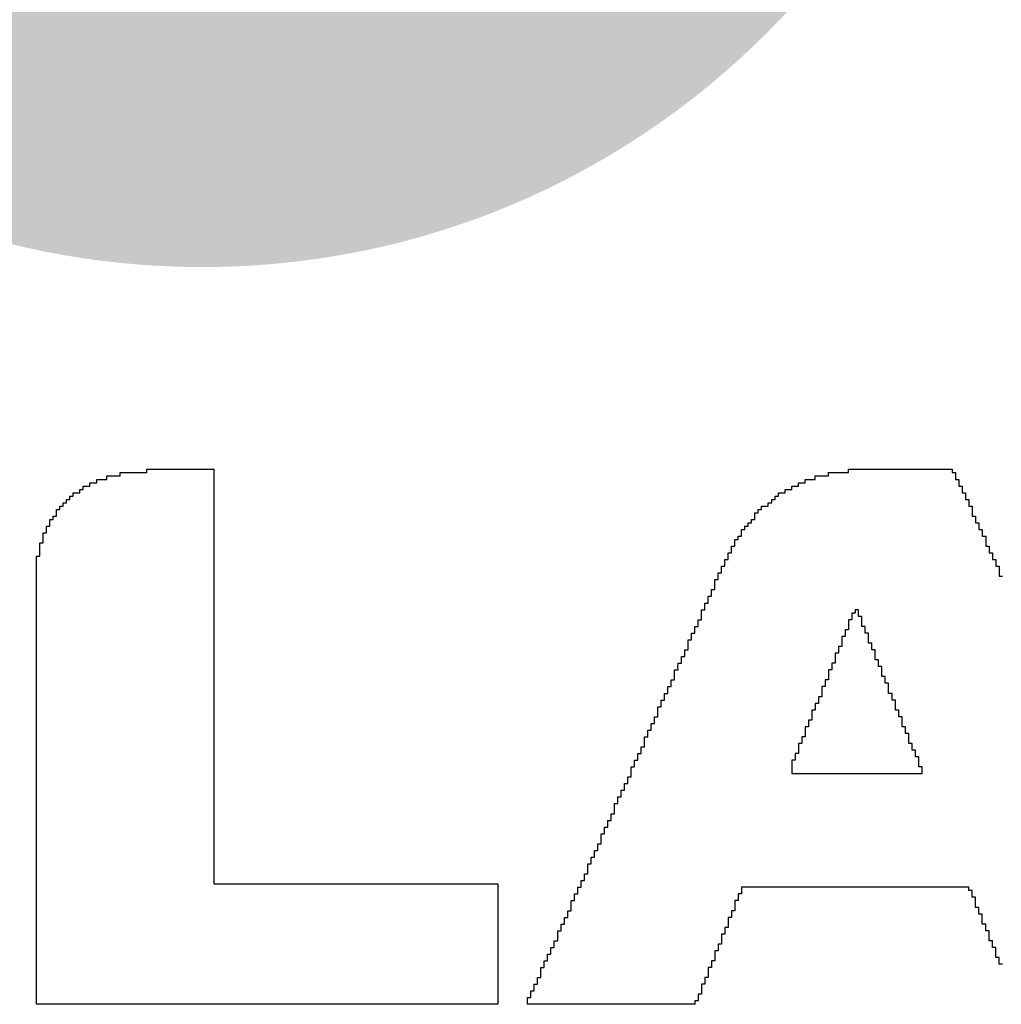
# Model space of a CAD drawing. Header units: millimetres. Extents: x -1.67 to 3.42, y -2.81 to 3.27.
# Tile 19 of 37: x 0.85 to 0.98, y 0.41 to 0.55. Entities that reach past the tile are written whole.
import ezdxf

# ---------------------------------------------------------------- set-up
doc = ezdxf.new("R2010")
doc.units = ezdxf.units.MM
doc.header["$MEASUREMENT"] = 0
doc.layers.add('TopOverlay', color=2, linetype='Continuous')
doc.layers.add('TopSolder', color=216, linetype='Continuous')

msp = doc.modelspace()

# ---------------------------------------------------------------- hatches: boundary and pattern name
at = {"layer": 'TopSolder'}
h = msp.add_hatch(color=216, dxfattribs=at)
edge = h.paths.add_edge_path()
edge.add_arc((0.8715, 0.625), 0.11, 0, 360)

# ---------------------------------------------------------------- linework, layer by layer
at = {"layer": 'TopOverlay'}
for p, q in [((0.85833, 0.48573), (0.85833, 0.4862)), ((0.85833, 0.4862), (0.86017, 0.4862)), ((0.86017, 0.4862), (0.86017, 0.48666)), ((0.86017, 0.48666), (0.86386, 0.48666)), ((0.86386, 0.48666), (0.86386, 0.48712)), ((0.86386, 0.48712), (0.87309, 0.48712)), ((0.87309, 0.48712), (0.87309, 0.48666)), ((0.87309, 0.48666), (0.87309, 0.4862)), ((0.87309, 0.4862), (0.87309, 0.48573)), ((0.95601, 0.48573), (0.95601, 0.4862)), ((0.95601, 0.4862), (0.95785, 0.4862)), ((0.95785, 0.4862), (0.95785, 0.48666)), ((0.95785, 0.48666), (0.96062, 0.48666)), ((0.96062, 0.48666), (0.96062, 0.48712)), ((0.96062, 0.48712), (0.97491, 0.48712)), ((0.97491, 0.48712), (0.97491, 0.48666)), ((0.97491, 0.48666), (0.97538, 0.48666)), ((0.97538, 0.48666), (0.97538, 0.4862)), ((0.97538, 0.4862), (0.97538, 0.48573)), ((0.8551, 0.48435), (0.8551, 0.48481)), ((0.8551, 0.48481), (0.85602, 0.48481)), ((0.85602, 0.48481), (0.85602, 0.48527)), ((0.85602, 0.48527), (0.85695, 0.48527)), ((0.85695, 0.48527), (0.85695, 0.48573)), ((0.85695, 0.48573), (0.85833, 0.48573)), ((0.87309, 0.48573), (0.87309, 0.48527)), ((0.87309, 0.48527), (0.87309, 0.48481)), ((0.87309, 0.48481), (0.87309, 0.48435)), ((0.95278, 0.48435), (0.95278, 0.48481)), ((0.95278, 0.48481), (0.9537, 0.48481)), ((0.9537, 0.48481), (0.9537, 0.48527)), ((0.9537, 0.48527), (0.95463, 0.48527)), ((0.95463, 0.48527), (0.95463, 0.48573)), ((0.95463, 0.48573), (0.95601, 0.48573)), ((0.97538, 0.48573), (0.97584, 0.48573)), ((0.97584, 0.48573), (0.97584, 0.48527)), ((0.97584, 0.48527), (0.97584, 0.48481)), ((0.97584, 0.48481), (0.9763, 0.48481)), ((0.9763, 0.48481), (0.9763, 0.48435)), ((0.85326, 0.48297), (0.85326, 0.48343)), ((0.85326, 0.48343), (0.85372, 0.48343)), ((0.85372, 0.48343), (0.85372, 0.48389)), ((0.85372, 0.48389), (0.85464, 0.48389)), ((0.85464, 0.48389), (0.85464, 0.48435)), ((0.85464, 0.48435), (0.8551, 0.48435)), ((0.87309, 0.48435), (0.87309, 0.48389)), ((0.87309, 0.48389), (0.87309, 0.48343)), ((0.87309, 0.48343), (0.87309, 0.48297)), ((0.95048, 0.48297), (0.95048, 0.48343)), ((0.95048, 0.48343), (0.95094, 0.48343)), ((0.95094, 0.48343), (0.95094, 0.48389)), ((0.95094, 0.48389), (0.95186, 0.48389)), ((0.95186, 0.48389), (0.95186, 0.48435)), ((0.95186, 0.48435), (0.95278, 0.48435)), ((0.9763, 0.48435), (0.9763, 0.48389)), ((0.9763, 0.48389), (0.97676, 0.48389)), ((0.97676, 0.48389), (0.97676, 0.48343)), ((0.97676, 0.48343), (0.97676, 0.48297)), ((0.85188, 0.48158), (0.85188, 0.48205)), ((0.85188, 0.48205), (0.85234, 0.48205)), ((0.85234, 0.48205), (0.85234, 0.48251)), ((0.85234, 0.48251), (0.8528, 0.48251)), ((0.8528, 0.48251), (0.8528, 0.48297)), ((0.8528, 0.48297), (0.85326, 0.48297)), ((0.87309, 0.48297), (0.87309, 0.48251)), ((0.87309, 0.48251), (0.87309, 0.48205)), ((0.87309, 0.48205), (0.87309, 0.48158)), ((0.94863, 0.48158), (0.94863, 0.48205)), ((0.94863, 0.48205), (0.94955, 0.48205)), ((0.94955, 0.48205), (0.94955, 0.48251)), ((0.94955, 0.48251), (0.95002, 0.48251)), ((0.95002, 0.48251), (0.95002, 0.48297)), ((0.95002, 0.48297), (0.95048, 0.48297)), ((0.97676, 0.48297), (0.97722, 0.48297)), ((0.97722, 0.48297), (0.97722, 0.48251)), ((0.97722, 0.48251), (0.97722, 0.48205)), ((0.97722, 0.48205), (0.97768, 0.48205)), ((0.97768, 0.48205), (0.97768, 0.48158)), ((0.85095, 0.4802), (0.85095, 0.48066)), ((0.85095, 0.48066), (0.85141, 0.48066)), ((0.85141, 0.48112), (0.85141, 0.48158)), ((0.85141, 0.48158), (0.85188, 0.48158)), ((0.85141, 0.48066), (0.85141, 0.48112)), ((0.87309, 0.48158), (0.87309, 0.48112)), ((0.87309, 0.48112), (0.87309, 0.48066)), ((0.87309, 0.48066), (0.87309, 0.4802)), ((0.94771, 0.48066), (0.94771, 0.48112)), ((0.94771, 0.48112), (0.94817, 0.48112)), ((0.94771, 0.4802), (0.94771, 0.48066)), ((0.94817, 0.48112), (0.94817, 0.48158)), ((0.94817, 0.48158), (0.94863, 0.48158)), ((0.97768, 0.48158), (0.97768, 0.48112)), ((0.97768, 0.48112), (0.97768, 0.48066)), ((0.97768, 0.48066), (0.97814, 0.48066)), ((0.97814, 0.48066), (0.97814, 0.4802)), ((0.85003, 0.47882), (0.85003, 0.47928)), ((0.85003, 0.47928), (0.85049, 0.47928)), ((0.85049, 0.47974), (0.85049, 0.4802)), ((0.85049, 0.4802), (0.85095, 0.4802)), ((0.85049, 0.47928), (0.85049, 0.47974)), ((0.87309, 0.4802), (0.87309, 0.47974)), ((0.87309, 0.47974), (0.87309, 0.47928)), ((0.87309, 0.47928), (0.87309, 0.47882)), ((0.94633, 0.47882), (0.94633, 0.47928)), ((0.94633, 0.47928), (0.94679, 0.47928)), ((0.94679, 0.47928), (0.94679, 0.47974)), ((0.94679, 0.47974), (0.94725, 0.47974)), ((0.94725, 0.47974), (0.94725, 0.4802)), ((0.94725, 0.4802), (0.94771, 0.4802)), ((0.97814, 0.4802), (0.97814, 0.47974)), ((0.97814, 0.47974), (0.9786, 0.47974)), ((0.9786, 0.47974), (0.9786, 0.47928)), ((0.9786, 0.47928), (0.9786, 0.47882)), ((0.84957, 0.4779), (0.84957, 0.47836)), ((0.84957, 0.47836), (0.85003, 0.47836)), ((0.85003, 0.47836), (0.85003, 0.47882)), ((0.87309, 0.47882), (0.87309, 0.47836)), ((0.87309, 0.47836), (0.87309, 0.4779)), ((0.94587, 0.47836), (0.94587, 0.47882)), ((0.94587, 0.47882), (0.94633, 0.47882)), ((0.94587, 0.4779), (0.94587, 0.47836)), ((0.9786, 0.47882), (0.97906, 0.47882)), ((0.97906, 0.47882), (0.97906, 0.47836)), ((0.97906, 0.47836), (0.97906, 0.4779)), ((0.84911, 0.47651), (0.84911, 0.47697)), ((0.84911, 0.47697), (0.84957, 0.47697)), ((0.84957, 0.47744), (0.84957, 0.4779)), ((0.84957, 0.47697), (0.84957, 0.47744)), ((0.87309, 0.4779), (0.87309, 0.47744)), ((0.87309, 0.47744), (0.87309, 0.47697)), ((0.87309, 0.47697), (0.87309, 0.47651)), ((0.94494, 0.47697), (0.94494, 0.47744)), ((0.94494, 0.47744), (0.9454, 0.47744)), ((0.94494, 0.47651), (0.94494, 0.47697)), ((0.9454, 0.47744), (0.9454, 0.4779)), ((0.9454, 0.4779), (0.94587, 0.4779)), ((0.97906, 0.4779), (0.97953, 0.4779)), ((0.97953, 0.4779), (0.97953, 0.47744)), ((0.97953, 0.47744), (0.97953, 0.47697)), ((0.97953, 0.47697), (0.97953, 0.47651)), ((0.84911, 0.47605), (0.84911, 0.47651)), ((0.84911, 0.47559), (0.84911, 0.47605)), ((0.84911, 0.47513), (0.84911, 0.47559)), ((0.87309, 0.47651), (0.87309, 0.47605)), ((0.87309, 0.47605), (0.87309, 0.47559)), ((0.87309, 0.47559), (0.87309, 0.47513)), ((0.94402, 0.47513), (0.94402, 0.47559)), ((0.94402, 0.47559), (0.94448, 0.47559)), ((0.94448, 0.47605), (0.94448, 0.47651)), ((0.94448, 0.47651), (0.94494, 0.47651)), ((0.94448, 0.47559), (0.94448, 0.47605)), ((0.97953, 0.47651), (0.97999, 0.47651)), ((0.97999, 0.47651), (0.97999, 0.47605)), ((0.97999, 0.47605), (0.97999, 0.47559)), ((0.97999, 0.47559), (0.98045, 0.47559)), ((0.98045, 0.47559), (0.98045, 0.47513)), ((0.84865, 0.47467), (0.84865, 0.47513)), ((0.84865, 0.47513), (0.84911, 0.47513)), ((0.84865, 0.47421), (0.84865, 0.47467)), ((0.84865, 0.47375), (0.84865, 0.47421)), ((0.87309, 0.47513), (0.87309, 0.47467)), ((0.87309, 0.47467), (0.87309, 0.47421)), ((0.87309, 0.47421), (0.87309, 0.47375)), ((0.94356, 0.47421), (0.94356, 0.47467)), ((0.94356, 0.47467), (0.94402, 0.47467)), ((0.94356, 0.47375), (0.94356, 0.47421)), ((0.94402, 0.47467), (0.94402, 0.47513)), ((0.98045, 0.47513), (0.98045, 0.47467)), ((0.98045, 0.47467), (0.98091, 0.47467)), ((0.98091, 0.47467), (0.98091, 0.47421)), ((0.98091, 0.47421), (0.98091, 0.47375)), ((0.84865, 0.47329), (0.84865, 0.47375)), ((0.84865, 0.47282), (0.84865, 0.47329)), ((0.84865, 0.47236), (0.84865, 0.47282)), ((0.87309, 0.47375), (0.87309, 0.47329)), ((0.87309, 0.47329), (0.87309, 0.47282)), ((0.87309, 0.47282), (0.87309, 0.47236)), ((0.94264, 0.47236), (0.94264, 0.47282)), ((0.94264, 0.47282), (0.9431, 0.47282)), ((0.9431, 0.47329), (0.9431, 0.47375)), ((0.9431, 0.47375), (0.94356, 0.47375)), ((0.9431, 0.47282), (0.9431, 0.47329)), ((0.98091, 0.47375), (0.98137, 0.47375)), ((0.98137, 0.47375), (0.98137, 0.47329)), ((0.98137, 0.47329), (0.98137, 0.47282)), ((0.98137, 0.47282), (0.98137, 0.47236)), ((0.84865, 0.4719), (0.84865, 0.47236)), ((0.84865, 0.47144), (0.84865, 0.4719)), ((0.84865, 0.47098), (0.84865, 0.47144)), ((0.87309, 0.47236), (0.87309, 0.4719)), ((0.87309, 0.4719), (0.87309, 0.47144)), ((0.87309, 0.47144), (0.87309, 0.47098)), ((0.94218, 0.47144), (0.94218, 0.4719)), ((0.94218, 0.4719), (0.94264, 0.4719)), ((0.94218, 0.47098), (0.94218, 0.47144)), ((0.94264, 0.4719), (0.94264, 0.47236)), ((0.98137, 0.47236), (0.98183, 0.47236)), ((0.84865, 0.47052), (0.84865, 0.47098)), ((0.84865, 0.47006), (0.84865, 0.47052)), ((0.84865, 0.4696), (0.84865, 0.47006)), ((0.87309, 0.47098), (0.87309, 0.47052)), ((0.87309, 0.47052), (0.87309, 0.47006)), ((0.87309, 0.47006), (0.87309, 0.4696)), ((0.94172, 0.47006), (0.94172, 0.47052)), ((0.94172, 0.47052), (0.94218, 0.47052)), ((0.94172, 0.4696), (0.94172, 0.47006)), ((0.94218, 0.47052), (0.94218, 0.47098)), ((0.84865, 0.46914), (0.84865, 0.4696)), ((0.84865, 0.46867), (0.84865, 0.46914)), ((0.84865, 0.46821), (0.84865, 0.46867)), ((0.87309, 0.4696), (0.87309, 0.46914)), ((0.87309, 0.46914), (0.87309, 0.46867)), ((0.87309, 0.46867), (0.87309, 0.46821)), ((0.94079, 0.46821), (0.94079, 0.46867)), ((0.94079, 0.46867), (0.94125, 0.46867)), ((0.94125, 0.46914), (0.94125, 0.4696)), ((0.94125, 0.4696), (0.94172, 0.4696)), ((0.94125, 0.46867), (0.94125, 0.46914)), ((0.84865, 0.46775), (0.84865, 0.46821)), ((0.84865, 0.46729), (0.84865, 0.46775)), ((0.84865, 0.46683), (0.84865, 0.46729)), ((0.87309, 0.46821), (0.87309, 0.46775)), ((0.87309, 0.46775), (0.87309, 0.46729)), ((0.87309, 0.46729), (0.87309, 0.46683)), ((0.94033, 0.46729), (0.94033, 0.46775)), ((0.94033, 0.46775), (0.94079, 0.46775)), ((0.94033, 0.46683), (0.94033, 0.46729)), ((0.94079, 0.46775), (0.94079, 0.46821)), ((0.96154, 0.46729), (0.96108, 0.46729)), ((0.96108, 0.46729), (0.96108, 0.46683)), ((0.962, 0.46775), (0.96154, 0.46775)), ((0.96154, 0.46775), (0.96154, 0.46729)), ((0.962, 0.46729), (0.962, 0.46775)), ((0.962, 0.46683), (0.962, 0.46729)), ((0.84865, 0.46637), (0.84865, 0.46683)), ((0.84865, 0.46591), (0.84865, 0.46637)), ((0.84865, 0.46545), (0.84865, 0.46591)), ((0.87309, 0.46683), (0.87309, 0.46637)), ((0.87309, 0.46637), (0.87309, 0.46591)), ((0.87309, 0.46591), (0.87309, 0.46545)), ((0.93987, 0.46591), (0.93987, 0.46637)), ((0.93987, 0.46637), (0.94033, 0.46637)), ((0.93987, 0.46545), (0.93987, 0.46591)), ((0.94033, 0.46637), (0.94033, 0.46683)), ((0.96108, 0.46637), (0.96062, 0.46637)), ((0.96062, 0.46637), (0.96062, 0.46591)), ((0.96062, 0.46591), (0.96062, 0.46545)), ((0.96108, 0.46683), (0.96108, 0.46637)), ((0.96247, 0.46683), (0.962, 0.46683)), ((0.96247, 0.46637), (0.96247, 0.46683)), ((0.96247, 0.46591), (0.96247, 0.46637)), ((0.96247, 0.46545), (0.96247, 0.46591)), ((0.84865, 0.46499), (0.84865, 0.46545)), ((0.84865, 0.46452), (0.84865, 0.46499)), ((0.84865, 0.46406), (0.84865, 0.46452)), ((0.87309, 0.46545), (0.87309, 0.46499)), ((0.87309, 0.46499), (0.87309, 0.46452)), ((0.87309, 0.46452), (0.87309, 0.46406)), ((0.93895, 0.46406), (0.93895, 0.46452)), ((0.93895, 0.46452), (0.93941, 0.46452)), ((0.93941, 0.46499), (0.93941, 0.46545)), ((0.93941, 0.46545), (0.93987, 0.46545)), ((0.93941, 0.46452), (0.93941, 0.46499)), ((0.96062, 0.46499), (0.96016, 0.46499)), ((0.96016, 0.46499), (0.96016, 0.46452)), ((0.96016, 0.46452), (0.96016, 0.46406)), ((0.96062, 0.46545), (0.96062, 0.46499)), ((0.96293, 0.46545), (0.96247, 0.46545)), ((0.96293, 0.46499), (0.96293, 0.46545)), ((0.96293, 0.46452), (0.96293, 0.46499)), ((0.96339, 0.46452), (0.96293, 0.46452)), ((0.96339, 0.46406), (0.96339, 0.46452)), ((0.84865, 0.4636), (0.84865, 0.46406)), ((0.84865, 0.46314), (0.84865, 0.4636)), ((0.84865, 0.46268), (0.84865, 0.46314)), ((0.87309, 0.46406), (0.87309, 0.4636)), ((0.87309, 0.4636), (0.87309, 0.46314)), ((0.87309, 0.46314), (0.87309, 0.46268)), ((0.93849, 0.46314), (0.93849, 0.4636)), ((0.93849, 0.4636), (0.93895, 0.4636)), ((0.93849, 0.46268), (0.93849, 0.46314)), ((0.93895, 0.4636), (0.93895, 0.46406)), ((0.96016, 0.46406), (0.9597, 0.46406)), ((0.9597, 0.46406), (0.9597, 0.4636)), ((0.9597, 0.4636), (0.9597, 0.46314)), ((0.9597, 0.46314), (0.9597, 0.46268)), ((0.96339, 0.4636), (0.96339, 0.46406)), ((0.96339, 0.46314), (0.96339, 0.4636)), ((0.96385, 0.46314), (0.96339, 0.46314)), ((0.96385, 0.46268), (0.96385, 0.46314)), ((0.84865, 0.46222), (0.84865, 0.46268)), ((0.84865, 0.46176), (0.84865, 0.46222)), ((0.84865, 0.4613), (0.84865, 0.46176)), ((0.87309, 0.46268), (0.87309, 0.46222)), ((0.87309, 0.46222), (0.87309, 0.46176)), ((0.87309, 0.46176), (0.87309, 0.4613)), ((0.93803, 0.46176), (0.93803, 0.46222)), ((0.93803, 0.46222), (0.93849, 0.46222)), ((0.93803, 0.4613), (0.93803, 0.46176)), ((0.93849, 0.46222), (0.93849, 0.46268)), ((0.95924, 0.46176), (0.95878, 0.46176)), ((0.95878, 0.46176), (0.95878, 0.4613)), ((0.9597, 0.46268), (0.95924, 0.46268)), ((0.95924, 0.46268), (0.95924, 0.46222)), ((0.95924, 0.46222), (0.95924, 0.46176)), ((0.96385, 0.46222), (0.96385, 0.46268)), ((0.96431, 0.46222), (0.96385, 0.46222)), ((0.96431, 0.46176), (0.96431, 0.46222)), ((0.96431, 0.4613), (0.96431, 0.46176)), ((0.84865, 0.46084), (0.84865, 0.4613)), ((0.84865, 0.46037), (0.84865, 0.46084)), ((0.84865, 0.45991), (0.84865, 0.46037)), ((0.87309, 0.4613), (0.87309, 0.46084)), ((0.87309, 0.46084), (0.87309, 0.46037)), ((0.87309, 0.46037), (0.87309, 0.45991)), ((0.9371, 0.45991), (0.93711, 0.46037)), ((0.93711, 0.46037), (0.93757, 0.46037)), ((0.93757, 0.46084), (0.93757, 0.4613)), ((0.93757, 0.4613), (0.93803, 0.4613)), ((0.93757, 0.46037), (0.93757, 0.46084)), ((0.95878, 0.46037), (0.95832, 0.46037)), ((0.95832, 0.46037), (0.95832, 0.45991)), ((0.95878, 0.4613), (0.95878, 0.46084)), ((0.95878, 0.46084), (0.95878, 0.46037)), ((0.96431, 0.46084), (0.96431, 0.4613)), ((0.96477, 0.46084), (0.96431, 0.46084)), ((0.96477, 0.46037), (0.96477, 0.46084)), ((0.96477, 0.45991), (0.96477, 0.46037)), ((0.84865, 0.45945), (0.84865, 0.45991)), ((0.84865, 0.45899), (0.84865, 0.45945)), ((0.84865, 0.45853), (0.84865, 0.45899)), ((0.87309, 0.45991), (0.87309, 0.45945)), ((0.87309, 0.45945), (0.87309, 0.45899)), ((0.87309, 0.45899), (0.87309, 0.45853)), ((0.93664, 0.45899), (0.93664, 0.45945)), ((0.93664, 0.45945), (0.93711, 0.45945)), ((0.93664, 0.45853), (0.93664, 0.45899)), ((0.93711, 0.45945), (0.9371, 0.45991)), ((0.95832, 0.45945), (0.95785, 0.45945)), ((0.95785, 0.45945), (0.95785, 0.45899)), ((0.95785, 0.45899), (0.95785, 0.45853)), ((0.95832, 0.45991), (0.95832, 0.45945)), ((0.96523, 0.45991), (0.96477, 0.45991)), ((0.96523, 0.45945), (0.96523, 0.45991)), ((0.96523, 0.45899), (0.96523, 0.45945)), ((0.96523, 0.45853), (0.96523, 0.45899)), ((0.84865, 0.45807), (0.84865, 0.45853)), ((0.84865, 0.45761), (0.84865, 0.45807)), ((0.84865, 0.45715), (0.84865, 0.45761)), ((0.87309, 0.45853), (0.87309, 0.45807)), ((0.87309, 0.45807), (0.87309, 0.45761)), ((0.87309, 0.45761), (0.87309, 0.45715)), ((0.93618, 0.45761), (0.93618, 0.45807)), ((0.93618, 0.45807), (0.93664, 0.45807)), ((0.93618, 0.45715), (0.93618, 0.45761)), ((0.93664, 0.45807), (0.93664, 0.45853)), ((0.95785, 0.45807), (0.95739, 0.45807)), ((0.95739, 0.45807), (0.95739, 0.45761)), ((0.95739, 0.45761), (0.95739, 0.45715)), ((0.95785, 0.45853), (0.95785, 0.45807)), ((0.96569, 0.45853), (0.96523, 0.45853)), ((0.96569, 0.45807), (0.96569, 0.45853)), ((0.96569, 0.45761), (0.96569, 0.45807)), ((0.96615, 0.45761), (0.96569, 0.45761)), ((0.96615, 0.45715), (0.96615, 0.45761)), ((0.84865, 0.45669), (0.84865, 0.45715)), ((0.84865, 0.45622), (0.84865, 0.45669)), ((0.84865, 0.45576), (0.84865, 0.45622)), ((0.87309, 0.45715), (0.87309, 0.45669)), ((0.87309, 0.45669), (0.87309, 0.45622)), ((0.87309, 0.45622), (0.87309, 0.45576)), ((0.93526, 0.45576), (0.93526, 0.45622)), ((0.93526, 0.45622), (0.93572, 0.45622)), ((0.93572, 0.45669), (0.93572, 0.45715)), ((0.93572, 0.45715), (0.93618, 0.45715)), ((0.93572, 0.45622), (0.93572, 0.45669)), ((0.95739, 0.45715), (0.95693, 0.45715)), ((0.95693, 0.45715), (0.95693, 0.45669)), ((0.95693, 0.45669), (0.95693, 0.45622)), ((0.95693, 0.45622), (0.95693, 0.45576)), ((0.96615, 0.45669), (0.96615, 0.45715)), ((0.96615, 0.45622), (0.96615, 0.45669)), ((0.96662, 0.45622), (0.96615, 0.45622)), ((0.96662, 0.45576), (0.96662, 0.45622)), ((0.84865, 0.4553), (0.84865, 0.45576)), ((0.84865, 0.45484), (0.84865, 0.4553)), ((0.84865, 0.45438), (0.84865, 0.45484)), ((0.87309, 0.45576), (0.87309, 0.4553)), ((0.87309, 0.4553), (0.87309, 0.45484)), ((0.87309, 0.45484), (0.87309, 0.45438)), ((0.9348, 0.45484), (0.9348, 0.4553)), ((0.9348, 0.4553), (0.93526, 0.4553)), ((0.9348, 0.45438), (0.9348, 0.45484)), ((0.93526, 0.4553), (0.93526, 0.45576)), ((0.95647, 0.45484), (0.95601, 0.45484)), ((0.95601, 0.45484), (0.95601, 0.45438)), ((0.95693, 0.45576), (0.95647, 0.45576)), ((0.95647, 0.45576), (0.95647, 0.4553)), ((0.95647, 0.4553), (0.95647, 0.45484)), ((0.96662, 0.4553), (0.96662, 0.45576)), ((0.96708, 0.4553), (0.96662, 0.4553)), ((0.96708, 0.45484), (0.96708, 0.4553)), ((0.96708, 0.45438), (0.96708, 0.45484)), ((0.84865, 0.45392), (0.84865, 0.45438)), ((0.84865, 0.45346), (0.84865, 0.45392)), ((0.87309, 0.45438), (0.87309, 0.45392)), ((0.87309, 0.45392), (0.87309, 0.45346)), ((0.93434, 0.45392), (0.93434, 0.45438)), ((0.93434, 0.45438), (0.9348, 0.45438)), ((0.93434, 0.45346), (0.93434, 0.45392)), ((0.95601, 0.45392), (0.95555, 0.45392)), ((0.95555, 0.45392), (0.95555, 0.45346)), ((0.95601, 0.45438), (0.95601, 0.45392)), ((0.96708, 0.45392), (0.96708, 0.45438)), ((0.96754, 0.45392), (0.96708, 0.45392)), ((0.96754, 0.45346), (0.96754, 0.45392)), ((0.84865, 0.453), (0.84865, 0.45346)), ((0.84865, 0.45254), (0.84865, 0.453)), ((0.84865, 0.45207), (0.84865, 0.45254)), ((0.87309, 0.45346), (0.87309, 0.453)), ((0.87309, 0.453), (0.87309, 0.45254)), ((0.87309, 0.45254), (0.87309, 0.45207)), ((0.93388, 0.45254), (0.93388, 0.453)), ((0.93388, 0.453), (0.93434, 0.453)), ((0.93388, 0.45207), (0.93388, 0.45254)), ((0.93434, 0.453), (0.93434, 0.45346)), ((0.95555, 0.45254), (0.95509, 0.45254)), ((0.95509, 0.45254), (0.95509, 0.45207)), ((0.95555, 0.45346), (0.95555, 0.453)), ((0.95555, 0.453), (0.95555, 0.45254)), ((0.96754, 0.453), (0.96754, 0.45346)), ((0.968, 0.453), (0.96754, 0.453)), ((0.968, 0.45254), (0.968, 0.453)), ((0.968, 0.45207), (0.968, 0.45254)), ((0.84865, 0.45161), (0.84865, 0.45207)), ((0.84865, 0.45115), (0.84865, 0.45161)), ((0.84865, 0.45069), (0.84865, 0.45115)), ((0.87309, 0.45207), (0.87309, 0.45161)), ((0.87309, 0.45161), (0.87309, 0.45115)), ((0.87309, 0.45115), (0.87309, 0.45069)), ((0.93296, 0.45069), (0.93296, 0.45115)), ((0.93296, 0.45115), (0.93342, 0.45115)), ((0.93342, 0.45161), (0.93342, 0.45207)), ((0.93342, 0.45207), (0.93388, 0.45207)), ((0.93342, 0.45115), (0.93342, 0.45161)), ((0.95509, 0.45161), (0.95463, 0.45161)), ((0.95463, 0.45161), (0.95463, 0.45115)), ((0.95463, 0.45115), (0.95463, 0.45069)), ((0.95509, 0.45207), (0.95509, 0.45161)), ((0.968, 0.45161), (0.968, 0.45207)), ((0.96846, 0.45161), (0.968, 0.45161)), ((0.96846, 0.45115), (0.96846, 0.45161)), ((0.96846, 0.45069), (0.96846, 0.45115)), ((0.84865, 0.45023), (0.84865, 0.45069)), ((0.84865, 0.44977), (0.84865, 0.45023)), ((0.84865, 0.44931), (0.84865, 0.44977)), ((0.87309, 0.45069), (0.87309, 0.45023)), ((0.87309, 0.45023), (0.87309, 0.44977)), ((0.87309, 0.44977), (0.87309, 0.44931)), ((0.93249, 0.44977), (0.93249, 0.45023)), ((0.93249, 0.45023), (0.93296, 0.45023)), ((0.93249, 0.44931), (0.93249, 0.44977)), ((0.93296, 0.45023), (0.93296, 0.45069)), ((0.95463, 0.45023), (0.95417, 0.45023)), ((0.95417, 0.45023), (0.95417, 0.44977)), ((0.95417, 0.44977), (0.95417, 0.44931)), ((0.95463, 0.45069), (0.95463, 0.45023)), ((0.96892, 0.45069), (0.96846, 0.45069)), ((0.96892, 0.45023), (0.96892, 0.45069)), ((0.96892, 0.44977), (0.96892, 0.45023)), ((0.96892, 0.44931), (0.96892, 0.44977)), ((0.84865, 0.44885), (0.84865, 0.44931)), ((0.84865, 0.44839), (0.84865, 0.44885)), ((0.84865, 0.44793), (0.84865, 0.44839)), ((0.87309, 0.44931), (0.87309, 0.44885)), ((0.87309, 0.44885), (0.87309, 0.44839)), ((0.87309, 0.44839), (0.87309, 0.44793)), ((0.93203, 0.44839), (0.93203, 0.44885)), ((0.93203, 0.44885), (0.93249, 0.44885)), ((0.93203, 0.44793), (0.93203, 0.44839)), ((0.93249, 0.44885), (0.93249, 0.44931)), ((0.95417, 0.44931), (0.9537, 0.44931)), ((0.9537, 0.44931), (0.9537, 0.44885)), ((0.9537, 0.44885), (0.9537, 0.44839)), ((0.9537, 0.44839), (0.9537, 0.44793)), ((0.96938, 0.44931), (0.96892, 0.44931)), ((0.96938, 0.44885), (0.96938, 0.44931)), ((0.96938, 0.44839), (0.96938, 0.44885)), ((0.96984, 0.44839), (0.96938, 0.44839)), ((0.96984, 0.44793), (0.96984, 0.44839)), ((0.84865, 0.44746), (0.84865, 0.44793)), ((0.84865, 0.447), (0.84865, 0.44746)), ((0.84865, 0.44654), (0.84865, 0.447)), ((0.87309, 0.44793), (0.87309, 0.44746)), ((0.87309, 0.44746), (0.87309, 0.447)), ((0.87309, 0.447), (0.87309, 0.44654)), ((0.93111, 0.44654), (0.93111, 0.447)), ((0.93111, 0.447), (0.93157, 0.447)), ((0.93157, 0.44746), (0.93157, 0.44793)), ((0.93157, 0.44793), (0.93203, 0.44793)), ((0.93157, 0.447), (0.93157, 0.44746)), ((0.95324, 0.447), (0.95278, 0.447)), ((0.95278, 0.447), (0.95278, 0.44654)), ((0.9537, 0.44793), (0.95324, 0.44793)), ((0.95324, 0.44793), (0.95324, 0.44746)), ((0.95324, 0.44746), (0.95324, 0.447)), ((0.96984, 0.44746), (0.96984, 0.44793)), ((0.9703, 0.44746), (0.96984, 0.44746)), ((0.9703, 0.447), (0.9703, 0.44746)), ((0.9703, 0.44654), (0.9703, 0.447)), ((0.84865, 0.44608), (0.84865, 0.44654)), ((0.84865, 0.44562), (0.84865, 0.44608)), ((0.84865, 0.44516), (0.84865, 0.44562)), ((0.87309, 0.44654), (0.87309, 0.44608)), ((0.87309, 0.44608), (0.87309, 0.44562)), ((0.87309, 0.44562), (0.87309, 0.44516)), ((0.93065, 0.44562), (0.93065, 0.44608)), ((0.93065, 0.44608), (0.93111, 0.44608)), ((0.93065, 0.44516), (0.93065, 0.44562)), ((0.93111, 0.44608), (0.93111, 0.44654)), ((0.95278, 0.44654), (0.95278, 0.44608)), ((0.95278, 0.44608), (0.95278, 0.44562)), ((0.95278, 0.44562), (0.95278, 0.44516)), ((0.9703, 0.44608), (0.9703, 0.44654)), ((0.97076, 0.44608), (0.9703, 0.44608)), ((0.97076, 0.44562), (0.97076, 0.44608)), ((0.97076, 0.44516), (0.97076, 0.44562)), ((0.84865, 0.4447), (0.84865, 0.44516)), ((0.84865, 0.44424), (0.84865, 0.4447)), ((0.84865, 0.44378), (0.84865, 0.44424)), ((0.87309, 0.44516), (0.87309, 0.4447)), ((0.87309, 0.4447), (0.87309, 0.44424)), ((0.87309, 0.44424), (0.87309, 0.44378)), ((0.93019, 0.44424), (0.93019, 0.4447)), ((0.93019, 0.4447), (0.93065, 0.4447)), ((0.93019, 0.44378), (0.93019, 0.44424)), ((0.93065, 0.4447), (0.93065, 0.44516)), ((0.95278, 0.44516), (0.97076, 0.44516)), ((0.84865, 0.44331), (0.84865, 0.44378)), ((0.84865, 0.44285), (0.84865, 0.44331)), ((0.84865, 0.44239), (0.84865, 0.44285)), ((0.87309, 0.44378), (0.87309, 0.44331)), ((0.87309, 0.44331), (0.87309, 0.44285)), ((0.87309, 0.44285), (0.87309, 0.44239)), ((0.92927, 0.44239), (0.92927, 0.44285)), ((0.92927, 0.44285), (0.92973, 0.44285)), ((0.92973, 0.44331), (0.92973, 0.44378)), ((0.92973, 0.44378), (0.93019, 0.44378)), ((0.92973, 0.44285), (0.92973, 0.44331)), ((0.84865, 0.44193), (0.84865, 0.44239)), ((0.84865, 0.44147), (0.84865, 0.44193)), ((0.84865, 0.44101), (0.84865, 0.44147)), ((0.87309, 0.44239), (0.87309, 0.44193)), ((0.87309, 0.44193), (0.87309, 0.44147)), ((0.87309, 0.44147), (0.87309, 0.44101)), ((0.92881, 0.44147), (0.92881, 0.44193)), ((0.92881, 0.44193), (0.92927, 0.44193)), ((0.92881, 0.44101), (0.92881, 0.44147)), ((0.92927, 0.44193), (0.92927, 0.44239)), ((0.84865, 0.44055), (0.84865, 0.44101)), ((0.84865, 0.44009), (0.84865, 0.44055)), ((0.84865, 0.43963), (0.84865, 0.44009)), ((0.87309, 0.44101), (0.87309, 0.44055)), ((0.87309, 0.44055), (0.87309, 0.44009)), ((0.87309, 0.44009), (0.87309, 0.43963)), ((0.92834, 0.44055), (0.92834, 0.44101)), ((0.92834, 0.44101), (0.92881, 0.44101)), ((0.92834, 0.44009), (0.92834, 0.44055)), ((0.92834, 0.43963), (0.92834, 0.44009)), ((0.84865, 0.43916), (0.84865, 0.43963)), ((0.84865, 0.4387), (0.84865, 0.43916)), ((0.84865, 0.43824), (0.84865, 0.4387)), ((0.87309, 0.43963), (0.87309, 0.43916)), ((0.87309, 0.43916), (0.87309, 0.4387)), ((0.87309, 0.4387), (0.87309, 0.43824)), ((0.92742, 0.43824), (0.92742, 0.4387)), ((0.92742, 0.4387), (0.92788, 0.4387)), ((0.92788, 0.43916), (0.92788, 0.43963)), ((0.92788, 0.43963), (0.92834, 0.43963)), ((0.92788, 0.4387), (0.92788, 0.43916)), ((0.84865, 0.43778), (0.84865, 0.43824)), ((0.84865, 0.43732), (0.84865, 0.43778)), ((0.84865, 0.43686), (0.84865, 0.43732)), ((0.87309, 0.43824), (0.87309, 0.43778)), ((0.87309, 0.43778), (0.87309, 0.43732)), ((0.87309, 0.43732), (0.87309, 0.43686)), ((0.92696, 0.43732), (0.92696, 0.43778)), ((0.92696, 0.43778), (0.92742, 0.43778)), ((0.92696, 0.43686), (0.92696, 0.43732)), ((0.92742, 0.43778), (0.92742, 0.43824)), ((0.84865, 0.4364), (0.84865, 0.43686)), ((0.84865, 0.43594), (0.84865, 0.4364)), ((0.84865, 0.43548), (0.84865, 0.43594)), ((0.87309, 0.43686), (0.87309, 0.4364)), ((0.87309, 0.4364), (0.87309, 0.43594)), ((0.87309, 0.43594), (0.87309, 0.43548)), ((0.9265, 0.4364), (0.9265, 0.43686)), ((0.9265, 0.43686), (0.92696, 0.43686)), ((0.9265, 0.43594), (0.9265, 0.4364)), ((0.9265, 0.43548), (0.9265, 0.43594)), ((0.84865, 0.43501), (0.84865, 0.43548)), ((0.84865, 0.43455), (0.84865, 0.43501)), ((0.84865, 0.43409), (0.84865, 0.43455)), ((0.87309, 0.43548), (0.87309, 0.43501)), ((0.87309, 0.43501), (0.87309, 0.43455)), ((0.87309, 0.43455), (0.87309, 0.43409)), ((0.92558, 0.43409), (0.92558, 0.43455)), ((0.92558, 0.43455), (0.92604, 0.43455)), ((0.92604, 0.43501), (0.92604, 0.43548)), ((0.92604, 0.43548), (0.9265, 0.43548)), ((0.92604, 0.43455), (0.92604, 0.43501)), ((0.84865, 0.43363), (0.84865, 0.43409)), ((0.84865, 0.43317), (0.84865, 0.43363)), ((0.84865, 0.43271), (0.84865, 0.43317)), ((0.87309, 0.43409), (0.87309, 0.43363)), ((0.87309, 0.43363), (0.87309, 0.43317)), ((0.87309, 0.43317), (0.87309, 0.43271)), ((0.92512, 0.43317), (0.92512, 0.43363)), ((0.92512, 0.43363), (0.92558, 0.43363)), ((0.92512, 0.43271), (0.92512, 0.43317)), ((0.92558, 0.43363), (0.92558, 0.43409)), ((0.84865, 0.43225), (0.84865, 0.43271)), ((0.84865, 0.43179), (0.84865, 0.43225)), ((0.84865, 0.43133), (0.84865, 0.43179)), ((0.87309, 0.43271), (0.87309, 0.43225)), ((0.87309, 0.43225), (0.87309, 0.43179)), ((0.87309, 0.43179), (0.87309, 0.43133)), ((0.92466, 0.43225), (0.92466, 0.43271)), ((0.92466, 0.43271), (0.92512, 0.43271)), ((0.92466, 0.43179), (0.92466, 0.43225)), ((0.92466, 0.43133), (0.92466, 0.43179)), ((0.84865, 0.43086), (0.84865, 0.43133)), ((0.84865, 0.4304), (0.84865, 0.43086)), ((0.84865, 0.42994), (0.84865, 0.4304)), ((0.87309, 0.43133), (0.87309, 0.43086)), ((0.87309, 0.43086), (0.87309, 0.4304)), ((0.87309, 0.4304), (0.87309, 0.42994)), ((0.92373, 0.42994), (0.92373, 0.4304)), ((0.92373, 0.4304), (0.92419, 0.4304)), ((0.92419, 0.43086), (0.92419, 0.43133)), ((0.92419, 0.43133), (0.92466, 0.43133)), ((0.92419, 0.4304), (0.92419, 0.43086)), ((0.84865, 0.42948), (0.84865, 0.42994)), ((0.84865, 0.42902), (0.84865, 0.42948)), ((0.87309, 0.42994), (0.91228, 0.42994)), ((0.91228, 0.42994), (0.91228, 0.42948)), ((0.91228, 0.42948), (0.91228, 0.42902)), ((0.92327, 0.42902), (0.92327, 0.42948)), ((0.92327, 0.42948), (0.92373, 0.42948)), ((0.92373, 0.42948), (0.92373, 0.42994)), ((0.97722, 0.42948), (0.94587, 0.42948)), ((0.94587, 0.42948), (0.94587, 0.42902)), ((0.97722, 0.42902), (0.97722, 0.42948)), ((0.84865, 0.42856), (0.84865, 0.42902)), ((0.84865, 0.4281), (0.84865, 0.42856)), ((0.84865, 0.42764), (0.84865, 0.4281)), ((0.91228, 0.42902), (0.91228, 0.42856)), ((0.91228, 0.42856), (0.91228, 0.4281)), ((0.91228, 0.4281), (0.91228, 0.42764)), ((0.92281, 0.4281), (0.92281, 0.42856)), ((0.92281, 0.42856), (0.92327, 0.42856)), ((0.92281, 0.42764), (0.92281, 0.4281)), ((0.92327, 0.42856), (0.92327, 0.42902)), ((0.94587, 0.42856), (0.9454, 0.42856)), ((0.9454, 0.42856), (0.9454, 0.4281)), ((0.9454, 0.4281), (0.9454, 0.42764)), ((0.94587, 0.42902), (0.94587, 0.42856)), ((0.97768, 0.42902), (0.97722, 0.42902)), ((0.97768, 0.42856), (0.97768, 0.42902)), ((0.97768, 0.4281), (0.97768, 0.42856)), ((0.97814, 0.4281), (0.97768, 0.4281)), ((0.97814, 0.42764), (0.97814, 0.4281)), ((0.84865, 0.42718), (0.84865, 0.42764)), ((0.84865, 0.42671), (0.84865, 0.42718)), ((0.84865, 0.42625), (0.84865, 0.42671)), ((0.91228, 0.42764), (0.91228, 0.42718)), ((0.91228, 0.42718), (0.91228, 0.42671)), ((0.91228, 0.42671), (0.91228, 0.42625)), ((0.92235, 0.42718), (0.92235, 0.42764)), ((0.92235, 0.42764), (0.92281, 0.42764)), ((0.92235, 0.42671), (0.92235, 0.42718)), ((0.92235, 0.42625), (0.92235, 0.42671)), ((0.9454, 0.42764), (0.94494, 0.42764)), ((0.94494, 0.42764), (0.94494, 0.42718)), ((0.94494, 0.42718), (0.94494, 0.42671)), ((0.94494, 0.42671), (0.94494, 0.42625)), ((0.97814, 0.42718), (0.97814, 0.42764)), ((0.97814, 0.42671), (0.97814, 0.42718)), ((0.9786, 0.42671), (0.97814, 0.42671)), ((0.9786, 0.42625), (0.9786, 0.42671)), ((0.84865, 0.42579), (0.84865, 0.42625)), ((0.84865, 0.42533), (0.84865, 0.42579)), ((0.84865, 0.42487), (0.84865, 0.42533)), ((0.91228, 0.42625), (0.91228, 0.42579)), ((0.91228, 0.42579), (0.91228, 0.42533)), ((0.91228, 0.42533), (0.91228, 0.42487)), ((0.92143, 0.42487), (0.92143, 0.42533)), ((0.92143, 0.42533), (0.92189, 0.42533)), ((0.92189, 0.42579), (0.92189, 0.42625)), ((0.92189, 0.42625), (0.92235, 0.42625)), ((0.92189, 0.42533), (0.92189, 0.42579)), ((0.94448, 0.42533), (0.94402, 0.42533)), ((0.94402, 0.42533), (0.94402, 0.42487)), ((0.94494, 0.42625), (0.94448, 0.42625)), ((0.94448, 0.42625), (0.94448, 0.42579)), ((0.94448, 0.42579), (0.94448, 0.42533)), ((0.9786, 0.42579), (0.9786, 0.42625)), ((0.97906, 0.42579), (0.9786, 0.42579)), ((0.97906, 0.42533), (0.97906, 0.42579)), ((0.97906, 0.42487), (0.97906, 0.42533)), ((0.84865, 0.42441), (0.84865, 0.42487)), ((0.84865, 0.42395), (0.84865, 0.42441)), ((0.84865, 0.42349), (0.84865, 0.42395)), ((0.91228, 0.42487), (0.91228, 0.42441)), ((0.91228, 0.42441), (0.91228, 0.42395)), ((0.91228, 0.42395), (0.91228, 0.42349)), ((0.92097, 0.42395), (0.92097, 0.42441)), ((0.92097, 0.42441), (0.92143, 0.42441)), ((0.92097, 0.42349), (0.92097, 0.42395)), ((0.92143, 0.42441), (0.92143, 0.42487)), ((0.94402, 0.42395), (0.94356, 0.42395)), ((0.94356, 0.42395), (0.94356, 0.42349)), ((0.94402, 0.42487), (0.94402, 0.42441)), ((0.94402, 0.42441), (0.94402, 0.42395)), ((0.97906, 0.42441), (0.97906, 0.42487)), ((0.97953, 0.42441), (0.97906, 0.42441)), ((0.97953, 0.42395), (0.97953, 0.42441)), ((0.97953, 0.42349), (0.97953, 0.42395)), ((0.84865, 0.42303), (0.84865, 0.42349)), ((0.84865, 0.42256), (0.84865, 0.42303)), ((0.84865, 0.4221), (0.84865, 0.42256)), ((0.91228, 0.42349), (0.91228, 0.42303)), ((0.91228, 0.42303), (0.91228, 0.42256)), ((0.91228, 0.42256), (0.91228, 0.4221)), ((0.92051, 0.42303), (0.92051, 0.42349)), ((0.92051, 0.42349), (0.92097, 0.42349)), ((0.92051, 0.42256), (0.92051, 0.42303)), ((0.92051, 0.4221), (0.92051, 0.42256)), ((0.94356, 0.42303), (0.9431, 0.42303)), ((0.9431, 0.42303), (0.9431, 0.42256)), ((0.9431, 0.42256), (0.9431, 0.4221)), ((0.94356, 0.42349), (0.94356, 0.42303)), ((0.97999, 0.42349), (0.97953, 0.42349)), ((0.97999, 0.42303), (0.97999, 0.42349)), ((0.97999, 0.42256), (0.97999, 0.42303)), ((0.97999, 0.4221), (0.97999, 0.42256)), ((0.84865, 0.42164), (0.84865, 0.4221)), ((0.84865, 0.42118), (0.84865, 0.42164)), ((0.84865, 0.42072), (0.84865, 0.42118)), ((0.91228, 0.4221), (0.91228, 0.42164)), ((0.91228, 0.42164), (0.91228, 0.42118)), ((0.91228, 0.42118), (0.91228, 0.42072)), ((0.91958, 0.42072), (0.91958, 0.42118)), ((0.91958, 0.42118), (0.92004, 0.42118)), ((0.92004, 0.42164), (0.92004, 0.4221)), ((0.92004, 0.4221), (0.92051, 0.4221)), ((0.92004, 0.42118), (0.92004, 0.42164)), ((0.9431, 0.42164), (0.94264, 0.42164)), ((0.94264, 0.42164), (0.94264, 0.42118)), ((0.94264, 0.42118), (0.94264, 0.42072)), ((0.9431, 0.4221), (0.9431, 0.42164)), ((0.98045, 0.4221), (0.97999, 0.4221)), ((0.98045, 0.42164), (0.98045, 0.4221)), ((0.98045, 0.42118), (0.98045, 0.42164)), ((0.98091, 0.42118), (0.98045, 0.42118)), ((0.98091, 0.42072), (0.98091, 0.42118)), ((0.84865, 0.42026), (0.84865, 0.42072)), ((0.84865, 0.4198), (0.84865, 0.42026)), ((0.84865, 0.41934), (0.84865, 0.4198)), ((0.91228, 0.42072), (0.91228, 0.42026)), ((0.91228, 0.42026), (0.91228, 0.4198)), ((0.91228, 0.4198), (0.91228, 0.41934)), ((0.91912, 0.4198), (0.91912, 0.42026)), ((0.91912, 0.42026), (0.91958, 0.42026)), ((0.91912, 0.41934), (0.91912, 0.4198)), ((0.91958, 0.42026), (0.91958, 0.42072)), ((0.94264, 0.42072), (0.94218, 0.42072)), ((0.94218, 0.42072), (0.94218, 0.42026)), ((0.94218, 0.42026), (0.94218, 0.4198)), ((0.94218, 0.4198), (0.94218, 0.41934)), ((0.98091, 0.42026), (0.98091, 0.42072)), ((0.98091, 0.4198), (0.98091, 0.42026)), ((0.98137, 0.4198), (0.98091, 0.4198)), ((0.98137, 0.41934), (0.98137, 0.4198)), ((0.84865, 0.41888), (0.84865, 0.41934)), ((0.84865, 0.41841), (0.84865, 0.41888)), ((0.84865, 0.41795), (0.84865, 0.41841)), ((0.91228, 0.41934), (0.91228, 0.41888)), ((0.91228, 0.41888), (0.91228, 0.41841)), ((0.91228, 0.41841), (0.91228, 0.41795)), ((0.9182, 0.41795), (0.9182, 0.41841)), ((0.9182, 0.41841), (0.91866, 0.41841)), ((0.91866, 0.41888), (0.91866, 0.41934)), ((0.91866, 0.41934), (0.91912, 0.41934)), ((0.91866, 0.41841), (0.91866, 0.41888)), ((0.94172, 0.41841), (0.94125, 0.41841)), ((0.94125, 0.41841), (0.94125, 0.41795)), ((0.94218, 0.41934), (0.94172, 0.41934)), ((0.94172, 0.41934), (0.94172, 0.41888)), ((0.94172, 0.41888), (0.94172, 0.41841)), ((0.98137, 0.41888), (0.98137, 0.41934)), ((0.98183, 0.41888), (0.98137, 0.41888)), ((0.84865, 0.41749), (0.84865, 0.41795)), ((0.84865, 0.41703), (0.84865, 0.41749)), ((0.84865, 0.41657), (0.84865, 0.41703)), ((0.91228, 0.41795), (0.91228, 0.41749)), ((0.91228, 0.41749), (0.91228, 0.41703)), ((0.91228, 0.41703), (0.91228, 0.41657)), ((0.91774, 0.41657), (0.91774, 0.41703)), ((0.91774, 0.41703), (0.9182, 0.41703)), ((0.9182, 0.41749), (0.9182, 0.41795)), ((0.9182, 0.41703), (0.9182, 0.41749)), ((0.94125, 0.41703), (0.94079, 0.41703)), ((0.94079, 0.41703), (0.94079, 0.41657)), ((0.94125, 0.41795), (0.94125, 0.41749)), ((0.94125, 0.41749), (0.94125, 0.41703)), ((0.84865, 0.41611), (0.84865, 0.41657)), ((0.84865, 0.41565), (0.84865, 0.41611)), ((0.84865, 0.41519), (0.84865, 0.41565)), ((0.91228, 0.41657), (0.91228, 0.41611)), ((0.91228, 0.41611), (0.91228, 0.41565)), ((0.91228, 0.41565), (0.91228, 0.41519)), ((0.91728, 0.41565), (0.91728, 0.41611)), ((0.91728, 0.41611), (0.91774, 0.41611)), ((0.91728, 0.41519), (0.91728, 0.41565)), ((0.91774, 0.41611), (0.91774, 0.41657)), ((0.94079, 0.41611), (0.94033, 0.41611)), ((0.94033, 0.41611), (0.94033, 0.41565)), ((0.94033, 0.41565), (0.94033, 0.41519)), ((0.94079, 0.41657), (0.94079, 0.41611)), ((0.84865, 0.41473), (0.84865, 0.41519)), ((0.84865, 0.41427), (0.84865, 0.41473)), ((0.84865, 0.4138), (0.84865, 0.41427)), ((0.91228, 0.41519), (0.91228, 0.41473)), ((0.91228, 0.41473), (0.91228, 0.41427)), ((0.91228, 0.41427), (0.91228, 0.4138)), ((0.91636, 0.4138), (0.91636, 0.41427)), ((0.91636, 0.41427), (0.91682, 0.41427)), ((0.91682, 0.41473), (0.91682, 0.41519)), ((0.91682, 0.41519), (0.91728, 0.41519)), ((0.91682, 0.41427), (0.91682, 0.41473)), ((0.94033, 0.41473), (0.93987, 0.41473)), ((0.93987, 0.41473), (0.93987, 0.41427)), ((0.93987, 0.41427), (0.93987, 0.4138)), ((0.94033, 0.41519), (0.94033, 0.41473)), ((0.84865, 0.41334), (0.84865, 0.4138)), ((0.91228, 0.41334), (0.84865, 0.41334)), ((0.91228, 0.4138), (0.91228, 0.41334)), ((0.91636, 0.41334), (0.91636, 0.4138)), ((0.93941, 0.41334), (0.91636, 0.41334)), ((0.93987, 0.4138), (0.93941, 0.4138)), ((0.93941, 0.4138), (0.93941, 0.41334))]:
    msp.add_line(p, q, dxfattribs=at)

doc.saveas('drawing.dxf')
